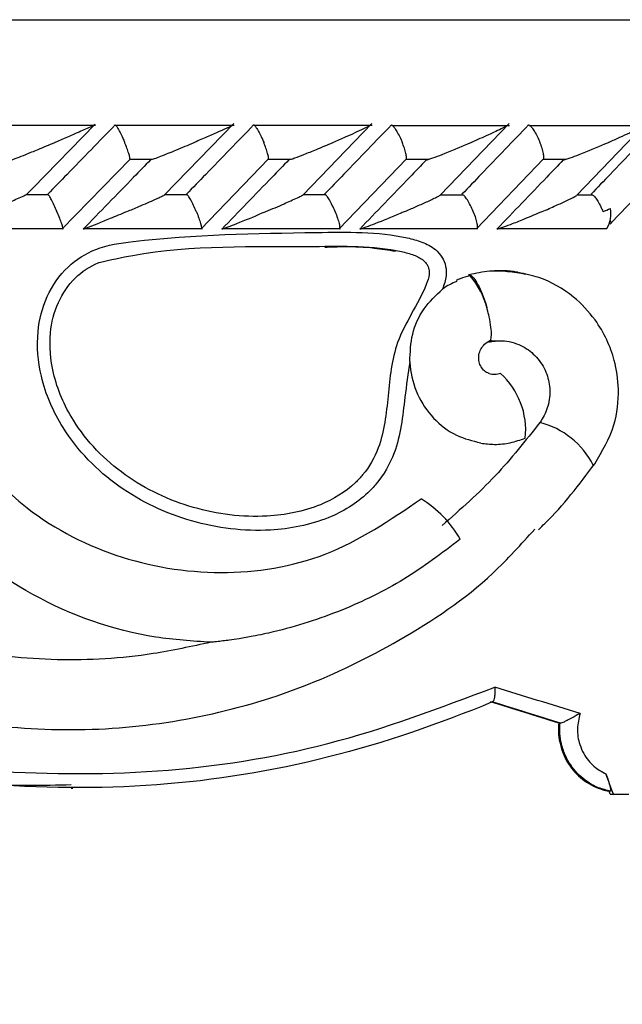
# Model space of a CAD drawing. Header units: millimetres. Extents: x 59 to 109, y 26 to 144.
# Tile 131 of 158: x 86.178 to 87.04, y 90.519 to 91.927. Entities that reach past the tile are written whole.
import ezdxf

# ---------------------------------------------------------------- set-up
doc = ezdxf.new("R2010")
doc.units = ezdxf.units.MM
doc.styles.add('SLDTEXTSTYLE0', font='TXT', dxfattribs={"width": 0.75})
doc.dimstyles.new('SLDDIMSTYLE0', dxfattribs={"dimtxt": 3.5, "dimasz": 3.302, "dimexe": 0, "dimexo": 0.0625, "dimgap": 0.875, "dimtad": 1, "dimdec": 0, "dimlfac": 20, "dimrnd": 1e-09, "dimzin": 12, "dimdsep": 46, "dimtxsty": 'SLDTEXTSTYLE0', "dimsah": 1, "dimcen": 0.09, "dimadec": 0, "dimazin": 3, "dimtfac": 1, "dimtdec": 0, "dimtofl": 0, "dimtmove": 0, "dimatfit": 3, "dimfxl": 0, "dimfrac": 2, "dimtolj": 1, "dimtzin": 12, "dimarcsym": 0})
doc.dimstyles.new('SLDDIMSTYLE1', dxfattribs={"dimtxt": 3.5, "dimasz": 3.302, "dimexe": 0, "dimexo": 0.0625, "dimgap": 0.875, "dimtad": 1, "dimdec": 0, "dimlfac": 20, "dimrnd": 1e-09, "dimzin": 12, "dimdsep": 46, "dimtxsty": 'SLDTEXTSTYLE0', "dimsah": 1, "dimcen": 0.09, "dimadec": 0, "dimazin": 3, "dimtfac": 1, "dimtdec": 0, "dimtmove": 0, "dimatfit": 0, "dimfxl": 0, "dimfrac": 2, "dimtolj": 1, "dimtzin": 12, "dimarcsym": 0})

# ---------------------------------------------------------------- blocks, each defined once
blk = doc.blocks.new('_D')
at = {"color": 7, "linetype": 'Continuous', "lineweight": 18}
for p, q in [((78.8835, 143.6649), (108.5588, 143.6649)), ((107.5588, 143.6649), (107.5588, 76.3608)), ((75.8335, 76.3608), (108.5588, 76.3608))]:
    blk.add_line(p, q, dxfattribs=at)
for points in [[(107.5588, 143.6649), (107.0508, 140.3629), (108.0668, 140.3629)], [(107.5588, 76.3608), (108.0668, 79.6628), (107.0508, 79.6628)]]:
    blk.add_solid(points, dxfattribs=at)
at = {"color": 7, "linetype": 'Continuous', "lineweight": 18, "insert": (103.047, 105.5185), "char_height": 3.5, "attachment_point": 1, "rotation": 90, "style": 'SLDTEXTSTYLE0'}
blk.add_mtext('1346', dxfattribs=at)
blk = doc.blocks.new('_D_1')
at = {"color": 7, "linetype": 'Continuous', "lineweight": 18}
for p, q in [((75.6057, 99.2579), (98.8756, 99.2579)), ((97.8756, 99.2579), (97.8756, 76.3608)), ((75.8335, 76.3608), (98.8756, 76.3608))]:
    blk.add_line(p, q, dxfattribs=at)
for points in [[(97.8756, 99.2579), (97.3676, 95.9559), (98.3836, 95.9559)], [(97.8756, 76.3608), (98.3836, 79.6628), (97.3676, 79.6628)]]:
    blk.add_solid(points, dxfattribs=at)
at = {"color": 7, "linetype": 'Continuous', "lineweight": 18, "insert": (93.3639, 85.2455), "char_height": 3.5, "attachment_point": 1, "rotation": 90, "style": 'SLDTEXTSTYLE0'}
blk.add_mtext('458', dxfattribs=at)

msp = doc.modelspace()

# ---------------------------------------------------------------- linework, layer by layer
at = {"color": 1, "linetype": 'Continuous', "lineweight": 25}
msp.add_line((85.85632, 91.92748), (90.31905, 91.92748), dxfattribs=at)
at = {"color": 7, "linetype": 'Continuous', "lineweight": 25}
for p, q in [((86.28647, 91.77601), (86.11508, 91.77601)), ((86.19666, 91.68647), (86.28599, 91.77802)), ((86.48487, 91.77596), (86.31433, 91.77596)), ((86.38521, 91.6769), (86.48421, 91.77887)), ((86.68229, 91.77591), (86.51264, 91.77591)), ((86.58269, 91.67661), (86.68163, 91.77901)), ((86.87867, 91.77585), (86.71003, 91.77585)), ((86.77941, 91.67655), (86.87804, 91.77915)), ((87.07403, 91.7758), (86.90647, 91.7758)), ((86.97489, 91.67624), (87.06916, 91.77482)), ((86.23827, 91.62793), (86.33585, 91.72819)), ((86.33571, 91.72783), (86.36804, 91.72783)), ((86.43691, 91.62798), (86.53403, 91.72825)), ((86.53383, 91.72778), (86.56586, 91.72778)), ((86.63456, 91.62803), (86.73121, 91.72833)), ((86.73091, 91.72775), (86.76284, 91.72775)), ((86.8312, 91.6281), (86.92738, 91.72842)), ((86.92697, 91.72773), (86.95886, 91.72773)), ((87.02363, 91.63652), (87.11171, 91.72898)), ((86.1882, 91.6778), (86.19666, 91.68647)), ((86.21927, 91.67686), (86.18679, 91.67686)), ((86.41805, 91.67681), (86.38555, 91.67681)), ((86.61591, 91.67675), (86.58322, 91.67675)), ((86.81282, 91.67669), (86.78, 91.67669)), ((86.99776, 91.67663), (86.97584, 91.67663)), ((86.06915, 91.62872), (86.24068, 91.62872)), ((86.26859, 91.62868), (86.43926, 91.62868)), ((86.46708, 91.62865), (86.63682, 91.62865)), ((86.66461, 91.62863), (86.83336, 91.62863)), ((86.86126, 91.62863), (87.01789, 91.62863)), ((86.82107, 91.56248), (86.81949, 91.56195)), ((86.95088, 90.92114), (86.94897, 90.92114)), ((86.95088, 90.92114), (86.95126, 90.9211)), ((86.25174, 90.82825), (86.25397, 90.82825)), ((87.02251, 90.81948), (87.02091, 90.82386)), ((87.02312, 90.82386), (87.02091, 90.82386)), ((87.02251, 90.81948), (87.02705, 90.81948)), ((87.02705, 90.81948), (87.04937, 90.81948))]:
    msp.add_line(p, q, dxfattribs=at)
at = {"color": 7, "linetype": 'Continuous', "lineweight": 25, "flags": 128}
for points in [[(87.02217, 91.64035), (87.02232, 91.64008), (87.02296, 91.63883), (87.02339, 91.63774), (87.0236, 91.63683), (87.0236, 91.63611), (87.02337, 91.63559), (87.02293, 91.63528), (87.02228, 91.63518)], [(86.81949, 91.56195), (86.8221, 91.56104), (86.82211, 91.56104)]]:
    msp.add_lwpolyline(points, dxfattribs=at)
at = {"color": 7, "linetype": 'Continuous', "lineweight": 25}
for centre, radius, start, end in [((86.98035, 91.65012), 0.04326, 330.20296, 9.86231), ((86.79315, 91.34051), 0.10853, 353.83853, 48.12166), ((86.89346, 91.23716), 0.11747, 26.84888, 76.02574), ((86.67032, 91.10674), 0.15791, 29.33905, 58.80908)]:
    msp.add_arc(centre, radius, start, end, dxfattribs=at)
at = {"color": 1, "linetype": 'Continuous', "lineweight": 25}
msp.add_arc((86.73693, 91.48685), 0.11296, 14.12577, 41.05837, dxfattribs=at)
at = {"color": 7, "linetype": 'Continuous', "lineweight": 25}
for centre, major_axis, ratio, start_param, end_param in [((85.74405, 91.15691), (4.5748, -1.37567), 0.0310493, 1.306715, 1.3342719), ((85.74405, 91.13601), (4.5348, -1.36964), 0.0311629, 1.3112838, 1.3335006), ((85.73827, 91.13778), (4.5548, -1.37568), 0.0311629, 1.3106588, 1.3328074), ((85.74405, 92.91485), (-4.5528, 12.23981), 0.0367758, 4.5266862, 4.5290861)]:
    msp.add_ellipse(centre, major_axis=major_axis, ratio=ratio, start_param=start_param, end_param=end_param, dxfattribs=at)
for points, knots in [([(86.31449, 91.77686), (86.30314, 91.76519), (86.28021, 91.74162), (86.24806, 91.7086), (86.22726, 91.68726), (86.21807, 91.67782)], [0, 0, 0, 0, 0.3535627, 0.714109, 1, 1, 1, 1]), ([(86.28472, 91.77686), (86.28475, 91.77686), (86.28488, 91.77687), (86.28471, 91.77669), (86.28345, 91.776), (86.27946, 91.77409), (86.27242, 91.77091), (86.2554, 91.76342), (86.24017, 91.75698), (86.2283, 91.7519), (86.22822, 91.75186)], [0, 0, 0, 0, 0.0130728, 0.0440302, 0.1002323, 0.1663588, 0.3297208, 0.4739283, 0.9964003, 1, 1, 1, 1]), ([(86.31449, 91.77686), (86.31452, 91.77686), (86.31489, 91.77684), (86.31601, 91.77582), (86.31845, 91.77207), (86.32166, 91.76611), (86.32499, 91.75909), (86.32717, 91.75406), (86.32805, 91.75195), (86.32809, 91.75186)], [0, 0, 0, 0, 0.0167295, 0.2070617, 0.3985419, 0.5993256, 0.8310536, 0.9935021, 1, 1, 1, 1]), ([(86.51249, 91.77686), (86.5012, 91.7652), (86.47839, 91.74164), (86.4464, 91.70863), (86.42569, 91.68728), (86.41652, 91.67782)], [0, 0, 0, 0, 0.3533487, 0.7136768, 1, 1, 1, 1]), ([(86.4828, 91.77686), (86.48281, 91.77686), (86.48304, 91.77688), (86.48301, 91.77669), (86.48128, 91.77568), (86.47527, 91.77271), (86.46311, 91.7672), (86.44627, 91.75978), (86.43404, 91.75459), (86.42779, 91.7519), (86.42771, 91.75186)], [0, 0, 0, 0, 0.002841, 0.0509775, 0.1103351, 0.2078133, 0.4531752, 0.7216376, 0.9964049, 1, 1, 1, 1]), ([(86.51249, 91.77686), (86.51253, 91.77686), (86.51302, 91.77684), (86.51436, 91.77582), (86.5171, 91.77207), (86.52053, 91.76611), (86.52398, 91.7591), (86.52617, 91.75406), (86.52705, 91.75195), (86.52708, 91.75186)], [0, 0, 0, 0, 0.0166422, 0.2070175, 0.3985456, 0.599342, 0.8309921, 0.9934957, 1, 1, 1, 1]), ([(86.70953, 91.77686), (86.69832, 91.76523), (86.67568, 91.74173), (86.64384, 91.70871), (86.6232, 91.68733), (86.61402, 91.67782)], [0, 0, 0, 0, 0.3524702, 0.7122446, 1, 1, 1, 1]), ([(86.67987, 91.77686), (86.68001, 91.77684), (86.68032, 91.7768), (86.67948, 91.77614), (86.67629, 91.77436), (86.66501, 91.76888), (86.64731, 91.76093), (86.63216, 91.75444), (86.62629, 91.7519), (86.62621, 91.75186)], [0, 0, 0, 0, 0.0388609, 0.0848186, 0.1629448, 0.3126998, 0.7369054, 0.9964035, 1, 1, 1, 1]), ([(86.70953, 91.77686), (86.7099, 91.77678), (86.71089, 91.77654), (86.71325, 91.77413), (86.71666, 91.76917), (86.72053, 91.76214), (86.72336, 91.75601), (86.7248, 91.75257), (86.72506, 91.75195), (86.72509, 91.75186)], [0, 0, 0, 0, 0.1156089, 0.3057848, 0.5012147, 0.7257064, 0.9503199, 0.9935097, 1, 1, 1, 1]), ([(86.90561, 91.77686), (86.89449, 91.76527), (86.87202, 91.74182), (86.84033, 91.70881), (86.81976, 91.68739), (86.81057, 91.67782)], [0, 0, 0, 0, 0.3515651, 0.7104386, 1, 1, 1, 1]), ([(86.87591, 91.77686), (86.87605, 91.77686), (86.87644, 91.77684), (86.87612, 91.77637), (86.87388, 91.77492), (86.86535, 91.77049), (86.84808, 91.76246), (86.8322, 91.75557), (86.8238, 91.7519), (86.82372, 91.75186)], [0, 0, 0, 0, 0.0273867, 0.0721345, 0.1418788, 0.2690995, 0.6203494, 0.9964092, 1, 1, 1, 1]), ([(86.90561, 91.77686), (86.90605, 91.77678), (86.90721, 91.77654), (86.90984, 91.77413), (86.91349, 91.76917), (86.91753, 91.76214), (86.92038, 91.75601), (86.92181, 91.75257), (86.92206, 91.75195), (86.92209, 91.75186)], [0, 0, 0, 0, 0.1153835, 0.3057042, 0.5012788, 0.7256837, 0.9502386, 0.9934377, 1, 1, 1, 1]), ([(87.0897, 91.77686), (87.07869, 91.76526), (87.05633, 91.74172), (87.02484, 91.7087), (87.00435, 91.6873), (86.99528, 91.67782)], [0, 0, 0, 0, 0.3511573, 0.7127385, 1, 1, 1, 1]), ([(87.06908, 91.77489), (87.06811, 91.77432), (87.0636, 91.77163), (87.05148, 91.76587), (87.03596, 91.75876), (87.02562, 91.75418), (87.02029, 91.7519), (87.02021, 91.75186)], [0, 0, 0, 0, 0.0941956, 0.4385645, 0.7150612, 0.995786, 1, 1, 1, 1]), ([(86.16638, 91.72687), (86.16657, 91.72691), (86.16703, 91.727), (86.1697, 91.72796), (86.17605, 91.7304), (86.18802, 91.73521), (86.20617, 91.74263), (86.22019, 91.74852), (86.22814, 91.75183), (86.22822, 91.75186)], [0, 0, 0, 0, 0.0427285, 0.100447, 0.1939238, 0.3857686, 0.6486588, 0.9964107, 1, 1, 1, 1]), ([(86.33568, 91.72834), (86.33568, 91.72879), (86.33568, 91.73001), (86.33446, 91.73465), (86.33217, 91.74157), (86.3298, 91.74773), (86.32838, 91.75116), (86.32812, 91.75178), (86.32809, 91.75186)], [0, 0, 0, 0, 0.1410486, 0.3829152, 0.660777, 0.9388849, 0.9919658, 1, 1, 1, 1]), ([(86.36804, 91.72775), (86.36898, 91.72808), (86.3722, 91.72922), (86.3836, 91.73366), (86.40274, 91.74139), (86.41894, 91.74819), (86.42763, 91.75183), (86.42771, 91.75186)], [0, 0, 0, 0, 0.0633505, 0.2187434, 0.574026, 0.9960448, 1, 1, 1, 1]), ([(86.53385, 91.72841), (86.53391, 91.72884), (86.53409, 91.73005), (86.53313, 91.73465), (86.53106, 91.74157), (86.52877, 91.74773), (86.52737, 91.75116), (86.52712, 91.75178), (86.52708, 91.75186)], [0, 0, 0, 0, 0.1357939, 0.3791598, 0.6587196, 0.9385084, 0.9919161, 1, 1, 1, 1]), ([(86.56586, 91.72768), (86.56601, 91.72773), (86.56748, 91.72818), (86.57376, 91.73049), (86.58578, 91.73514), (86.60429, 91.74263), (86.61825, 91.74851), (86.62613, 91.75183), (86.62621, 91.75186)], [0, 0, 0, 0, 0.011852, 0.1141909, 0.3242888, 0.61284, 0.9960609, 1, 1, 1, 1]), ([(86.73102, 91.7285), (86.73114, 91.7289), (86.73148, 91.73009), (86.73078, 91.73465), (86.72895, 91.74157), (86.72675, 91.74773), (86.72538, 91.75116), (86.72512, 91.75178), (86.72509, 91.75186)], [0, 0, 0, 0, 0.1288363, 0.3742342, 0.6559685, 0.9379223, 0.9918397, 1, 1, 1, 1]), ([(86.75962, 91.72687), (86.75996, 91.72691), (86.76075, 91.727), (86.76397, 91.72798), (86.77103, 91.73044), (86.78989, 91.73769), (86.80847, 91.74535), (86.82204, 91.75115), (86.82364, 91.75183), (86.82372, 91.75186)], [0, 0, 0, 0, 0.0433005, 0.1010474, 0.1950148, 0.3888683, 0.9279902, 0.9964056, 1, 1, 1, 1]), ([(86.92719, 91.7286), (86.92736, 91.72898), (86.92785, 91.73014), (86.9274, 91.73465), (86.92583, 91.74156), (86.92372, 91.74772), (86.92238, 91.75116), (86.92213, 91.75178), (86.92209, 91.75186)], [0, 0, 0, 0, 0.1203855, 0.3683083, 0.6526407, 0.9371569, 0.9917629, 1, 1, 1, 1]), ([(86.95546, 91.72687), (86.95584, 91.72691), (86.95672, 91.727), (86.96007, 91.72796), (86.96727, 91.7304), (86.98629, 91.73761), (87.00488, 91.74529), (87.01845, 91.75111), (87.02014, 91.75183), (87.02021, 91.75186)], [0, 0, 0, 0, 0.0427948, 0.1000613, 0.1932237, 0.3854986, 0.9231177, 0.996417, 1, 1, 1, 1]), ([(86.36507, 91.72687), (86.35702, 91.71858), (86.32496, 91.68557), (86.29283, 91.65255), (86.26876, 91.62783)], [0, 0, 0, 0, 0.2510122, 1, 1, 1, 1]), ([(86.56283, 91.72687), (86.55484, 91.71861), (86.52293, 91.6856), (86.49095, 91.65258), (86.46697, 91.62783)], [0, 0, 0, 0, 0.2502532, 1, 1, 1, 1]), ([(86.75962, 91.72687), (86.75171, 91.71864), (86.71996, 91.68563), (86.68812, 91.65261), (86.66422, 91.62783)], [0, 0, 0, 0, 0.2493481, 1, 1, 1, 1]), ([(86.95546, 91.72687), (86.94762, 91.71868), (86.91604, 91.68569), (86.88435, 91.65266), (86.86052, 91.62783)], [0, 0, 0, 0, 0.2479532, 1, 1, 1, 1]), ([(86.13105, 91.65282), (86.13113, 91.65286), (86.1429, 91.65788), (86.15809, 91.66422), (86.17524, 91.67169), (86.18248, 91.67491), (86.1868, 91.67694), (86.18822, 91.67768), (86.1883, 91.67782), (86.18823, 91.67782), (86.18822, 91.67782)], [0, 0, 0, 0, 0.0036113, 0.5215479, 0.6668562, 0.8334659, 0.9000002, 0.9672491, 0.9972745, 1, 1, 1, 1]), ([(86.23116, 91.65282), (86.23113, 91.6529), (86.22985, 91.65597), (86.22717, 91.66208), (86.22343, 91.66979), (86.2206, 91.675), (86.21961, 91.67619), (86.21926, 91.67661)], [0, 0, 0, 0, 0.00777465, 0.29232748, 0.57726354, 0.84947169, 1, 1, 1, 1]), ([(86.33102, 91.65282), (86.3311, 91.65286), (86.33696, 91.65537), (86.35108, 91.6613), (86.36737, 91.66842), (86.37915, 91.67376), (86.38402, 91.67605), (86.38529, 91.67676), (86.38534, 91.67679)], [0, 0, 0, 0, 0.0040225, 0.2909516, 0.7074172, 0.8338796, 0.9944614, 1, 1, 1, 1]), ([(86.43063, 91.65282), (86.4306, 91.6529), (86.42932, 91.65596), (86.42662, 91.66208), (86.42269, 91.66979), (86.41962, 91.67497), (86.41845, 91.67614), (86.41804, 91.67655)], [0, 0, 0, 0, 0.0078275, 0.2940672, 0.5807005, 0.8545183, 1, 1, 1, 1]), ([(86.53, 91.65282), (86.53008, 91.65286), (86.53457, 91.6548), (86.54347, 91.65855), (86.55888, 91.66529), (86.57199, 91.6712), (86.58073, 91.67537), (86.58243, 91.67636), (86.58276, 91.67655)], [0, 0, 0, 0, 0.0040685, 0.2268349, 0.4518725, 0.8069029, 0.962639, 1, 1, 1, 1]), ([(86.62912, 91.65282), (86.62909, 91.6529), (86.62782, 91.65596), (86.62509, 91.66208), (86.62098, 91.66978), (86.6177, 91.67493), (86.61635, 91.6761), (86.61589, 91.67649)], [0, 0, 0, 0, 0.00787687, 0.29576057, 0.58411145, 0.85955549, 1, 1, 1, 1]), ([(86.72799, 91.65282), (86.72807, 91.65286), (86.73353, 91.65517), (86.74432, 91.65986), (86.76022, 91.66692), (86.77197, 91.67246), (86.77848, 91.67574), (86.77948, 91.67641), (86.77952, 91.67644)], [0, 0, 0, 0, 0.0040767, 0.2793254, 0.5602244, 0.8582745, 0.9931369, 1, 1, 1, 1]), ([(86.82661, 91.65282), (86.82658, 91.6529), (86.82534, 91.65597), (86.82257, 91.66207), (86.81831, 91.66977), (86.81482, 91.67489), (86.8133, 91.67605), (86.8128, 91.67643)], [0, 0, 0, 0, 0.0080039, 0.2974458, 0.5873975, 0.8644895, 1, 1, 1, 1]), ([(86.92498, 91.65282), (86.92506, 91.65286), (86.93186, 91.65576), (86.94416, 91.66117), (86.95984, 91.66837), (86.97047, 91.6735), (86.97399, 91.67561), (86.97495, 91.67618)], [0, 0, 0, 0, 0.0041329, 0.35494799, 0.65153025, 0.90578351, 1, 1, 1, 1]), ([(86.99776, 91.67669), (86.99777, 91.67669), (86.99867, 91.67633), (87.00113, 91.6733), (87.00499, 91.66776), (87.00888, 91.66057), (87.0111, 91.65526), (87.01212, 91.6529), (87.01215, 91.65282)], [0, 0, 0, 0, 0.0032464, 0.2407718, 0.485617, 0.7673631, 0.9919504, 1, 1, 1, 1]), ([(87.01215, 91.65282), (87.01223, 91.65285), (87.01592, 91.65432), (87.01949, 91.65594), (87.02297, 91.65753)], [0, 0, 0, 0, 0.0216819, 1, 1, 1, 1]), ([(86.23116, 91.65282), (86.23119, 91.65274), (86.23247, 91.64968), (86.2349, 91.64356), (86.23762, 91.63585), (86.23914, 91.63064), (86.23914, 91.62947), (86.23914, 91.62905)], [0, 0, 0, 0, 0.0077887, 0.2929028, 0.5783806, 0.8509736, 1, 1, 1, 1]), ([(86.33102, 91.65282), (86.33094, 91.65279), (86.32303, 91.64949), (86.30901, 91.64355), (86.2908, 91.6361), (86.27875, 91.63132), (86.27227, 91.62886), (86.26956, 91.62798), (86.26887, 91.62776), (86.26877, 91.62783), (86.26876, 91.62783)], [0, 0, 0, 0, 0.003579, 0.349524, 0.6143605, 0.8037449, 0.895998, 0.9531777, 0.9992308, 1, 1, 1, 1]), ([(86.43063, 91.65282), (86.43067, 91.65274), (86.43194, 91.64968), (86.4343, 91.64356), (86.43679, 91.63584), (86.43803, 91.63062), (86.43782, 91.62943), (86.43774, 91.629)], [0, 0, 0, 0, 0.0077507, 0.2914254, 0.5756041, 0.8468792, 1, 1, 1, 1]), ([(86.53, 91.65282), (86.52992, 91.65279), (86.52809, 91.65202), (86.51427, 91.64611), (86.49564, 91.6384), (86.47743, 91.6313), (86.47079, 91.62884), (86.46791, 91.628), (86.46713, 91.62773), (86.46697, 91.62783), (86.46697, 91.62783)], [0, 0, 0, 0, 0.00358341, 0.08148533, 0.61582035, 0.80443831, 0.8963829, 0.95344543, 0.99950983, 1, 1, 1, 1]), ([(86.62912, 91.65282), (86.62915, 91.65274), (86.63041, 91.64968), (86.6327, 91.64356), (86.63495, 91.63584), (86.6359, 91.6306), (86.63548, 91.6294), (86.63533, 91.62897)], [0, 0, 0, 0, 0.0077273, 0.2904259, 0.5735412, 0.8438588, 1, 1, 1, 1]), ([(86.72799, 91.65282), (86.72791, 91.65279), (86.72595, 91.65196), (86.71214, 91.64602), (86.69346, 91.63832), (86.67512, 91.63124), (86.66832, 91.62886), (86.66532, 91.62794), (86.66441, 91.62783), (86.66422, 91.62783), (86.66422, 91.62783)], [0, 0, 0, 0, 0.0035837, 0.0878036, 0.6190598, 0.8060453, 0.8972691, 0.9539607, 0.9998777, 1, 1, 1, 1]), ([(86.82661, 91.65282), (86.82664, 91.65274), (86.82789, 91.64968), (86.83009, 91.64357), (86.83209, 91.63585), (86.83275, 91.63059), (86.83212, 91.62939), (86.83188, 91.62895)], [0, 0, 0, 0, 0.0077096, 0.28971055, 0.57210863, 0.84184087, 1, 1, 1, 1]), ([(86.92498, 91.65282), (86.9249, 91.65279), (86.91694, 91.64938), (86.90286, 91.6434), (86.8843, 91.63594), (86.8719, 91.63122), (86.86492, 91.62885), (86.86176, 91.62794), (86.86076, 91.62783), (86.86052, 91.62783), (86.86052, 91.62783)], [0, 0, 0, 0, 0.0035635, 0.3591594, 0.6213533, 0.8073449, 0.8979619, 0.9542464, 0.9998154, 1, 1, 1, 1]), ([(86.73597, 91.43827), (86.7335, 91.42133), (86.72718, 91.37776), (86.72134, 91.3156), (86.69574, 91.27128), (86.66471, 91.23833), (86.61515, 91.20854), (86.52726, 91.19183), (86.42191, 91.20479), (86.3161, 91.25426), (86.24152, 91.33041), (86.20645, 91.41131), (86.2007, 91.47743), (86.2144, 91.53268), (86.24379, 91.57492), (86.28809, 91.60334), (86.41019, 91.62034), (86.5581, 91.62224), (86.69736, 91.62479), (86.75355, 91.61013), (86.7711, 91.60108), (86.78266, 91.58833), (86.78792, 91.57502), (86.78857, 91.55881), (86.78491, 91.54825), (86.78271, 91.54192)], [0, 0, 0, 0, 0.0330519, 0.0850237, 0.1182277, 0.1295686, 0.1729846, 0.2282607, 0.301974, 0.3764125, 0.4509843, 0.5022593, 0.5433786, 0.5765266, 0.6099044, 0.6401977, 0.6753672, 0.8459884, 0.9313244, 0.9456895, 0.9601572, 0.9693783, 0.9786291, 0.9871956, 1, 1, 1, 1]), ([(86.29176, 91.5803), (86.29125, 91.58009), (86.27866, 91.57502), (86.2549, 91.55916), (86.23056, 91.52337), (86.21886, 91.47546), (86.22413, 91.416), (86.2563, 91.3417), (86.32557, 91.27079), (86.42449, 91.22439), (86.52279, 91.21217), (86.60358, 91.22741), (86.64824, 91.25421), (86.6754, 91.28318), (86.69812, 91.32343), (86.70496, 91.38979), (86.713, 91.47318), (86.75102, 91.52387), (86.76381, 91.56054), (86.76362, 91.57055), (86.76084, 91.57767), (86.75382, 91.58527), (86.74103, 91.5916), (86.68961, 91.60494), (86.5543, 91.60083), (86.40859, 91.60638), (86.3077, 91.58386), (86.29176, 91.5803)], [0, 0, 0, 0, 0.0010839, 0.0265634, 0.0542195, 0.0834305, 0.1207371, 0.1682394, 0.2382568, 0.3087957, 0.3786105, 0.4299944, 0.468906, 0.4788454, 0.5079978, 0.5570195, 0.6073044, 0.6676985, 0.6773809, 0.6821415, 0.6868182, 0.6919968, 0.7024031, 0.7148294, 0.7978253, 0.9680742, 1, 1, 1, 1]), ([(86.61425, 91.60203), (86.62372, 91.60244), (86.64743, 91.60345), (86.68124, 91.60199), (86.70527, 91.59799), (86.71535, 91.59631)], [0, 0, 0, 0, 0.2783658, 0.6974291, 1, 1, 1, 1]), ([(86.82212, 91.56103), (86.81725, 91.55995), (86.81042, 91.55843), (86.80423, 91.5553), (86.80245, 91.5544)], [0, 0, 0, 0, 0.712112, 1, 1, 1, 1]), ([(86.902, 91.5631), (86.88453, 91.56605), (86.85739, 91.57065), (86.8306, 91.56463), (86.82107, 91.56248)], [0, 0, 0, 0, 0.6439489, 1, 1, 1, 1]), ([(86.82107, 91.56248), (86.8219, 91.5623), (86.82415, 91.5618), (86.82891, 91.55656), (86.83499, 91.546), (86.84103, 91.53181), (86.84473, 91.52061), (86.84636, 91.51482), (86.84647, 91.51441)], [0, 0, 0, 0, 0.12500401, 0.33959906, 0.55428972, 0.76906492, 0.98382729, 1, 1, 1, 1]), ([(86.89099, 91.56583), (86.89017, 91.56604), (86.87779, 91.5692), (86.86484, 91.56848), (86.85275, 91.56781)], [0, 0, 0, 0, 0.0662008, 1, 1, 1, 1]), ([(87.00054, 91.29213), (87.01108, 91.31007), (87.03039, 91.34294), (87.03628, 91.39579), (87.03045, 91.43717), (87.01826, 91.47041), (86.99972, 91.50206), (86.96842, 91.53505), (86.92936, 91.55783), (86.9009, 91.56376), (86.89099, 91.56583)], [0, 0, 0, 0, 0.176242, 0.3229358, 0.4404933, 0.5288482, 0.6233151, 0.7511691, 0.9133445, 1, 1, 1, 1]), ([(86.73597, 91.43827), (86.7365, 91.45158), (86.73756, 91.47818), (86.75409, 91.51508), (86.77325, 91.53305), (86.78271, 91.54192)], [0, 0, 0, 0, 0.3361568, 0.6721318, 1, 1, 1, 1]), ([(86.80312, 91.5531), (86.79618, 91.55008), (86.78901, 91.54695), (86.78291, 91.54209), (86.78271, 91.54192)], [0, 0, 0, 0, 0.9667553, 1, 1, 1, 1]), ([(86.84832, 91.46641), (86.84941, 91.46685), (86.8517, 91.46777), (86.85297, 91.47537), (86.85234, 91.4872), (86.85002, 91.50061), (86.8477, 91.51001), (86.84658, 91.51402), (86.84647, 91.51441)], [0, 0, 0, 0, 0.1963739, 0.4103855, 0.6248579, 0.8397134, 0.9843828, 1, 1, 1, 1]), ([(86.84961, 91.42145), (86.84833, 91.42186), (86.84465, 91.42303), (86.83977, 91.42754), (86.83572, 91.43422), (86.83406, 91.44213), (86.83494, 91.4504), (86.83848, 91.45828), (86.84443, 91.4652), (86.84989, 91.46803), (86.85268, 91.46948)], [0, 0, 0, 0, 0.0691439, 0.19806093, 0.32609661, 0.45427355, 0.58405954, 0.71715314, 0.85508881, 1, 1, 1, 1]), ([(86.84832, 91.46641), (86.85482, 91.46735), (86.87061, 91.46964), (86.89453, 91.46317), (86.91606, 91.44787), (86.93044, 91.42729), (86.93727, 91.40273), (86.93569, 91.3781), (86.92858, 91.3608), (86.92301, 91.35284), (86.92182, 91.35114)], [0, 0, 0, 0, 0.1128193, 0.2743311, 0.4137587, 0.5594292, 0.6910122, 0.8349937, 0.9649796, 1, 1, 1, 1]), ([(86.85079, 91.46784), (86.85307, 91.468), (86.85863, 91.46838), (86.86418, 91.46822), (86.86744, 91.46813)], [0, 0, 0, 0, 0.4108349, 1, 1, 1, 1]), ([(86.73597, 91.43827), (86.73609, 91.43616), (86.73707, 91.42023), (86.74502, 91.39078), (86.76846, 91.35619), (86.80046, 91.33105), (86.82555, 91.32503), (86.83739, 91.32218)], [0, 0, 0, 0, 0.037774, 0.2844682, 0.5313225, 0.7788813, 1, 1, 1, 1]), ([(86.8656, 91.42131), (86.86298, 91.42068), (86.85773, 91.4194), (86.85189, 91.41978), (86.84945, 91.42113), (86.84941, 91.42116)], [0, 0, 0, 0, 0.4952717, 0.9906971, 1, 1, 1, 1]), ([(86.92182, 91.35114), (86.90139, 91.32522), (86.85931, 91.27185), (86.80844, 91.22701), (86.78228, 91.20395)], [0, 0, 0, 0, 0.4856466, 1, 1, 1, 1]), ([(86.83739, 91.32173), (86.84398, 91.32091), (86.85802, 91.31917), (86.87979, 91.32145), (86.89397, 91.32639), (86.90106, 91.32886)], [0, 0, 0, 0, 0.3068543, 0.6539198, 1, 1, 1, 1]), ([(86.10967, 91.30522), (86.13259, 91.28066), (86.19047, 91.21865), (86.31331, 91.15356), (86.4654, 91.12841), (86.62178, 91.15345), (86.70805, 91.21195), (86.7521, 91.24182)], [0, 0, 0, 0, 0.1392079, 0.3516369, 0.564573, 0.7776508, 1, 1, 1, 1]), ([(86.91978, 91.19789), (86.92296, 91.20088), (86.95312, 91.2292), (86.97814, 91.26248), (87.00053, 91.29226)], [0, 0, 0, 0, 0.1054351, 1, 1, 1, 1]), ([(86.45123, 91.03683), (86.42489, 91.03858), (86.33694, 91.04439), (86.1919, 91.09653), (86.08447, 91.18037), (86.03837, 91.23491), (86.03258, 91.24177)], [0, 0, 0, 0, 0.1661102, 0.5546346, 0.9440256, 1, 1, 1, 1]), ([(85.90312, 90.97967), (85.92663, 90.96985), (85.99826, 90.93995), (86.12639, 90.9162), (86.28168, 90.90785), (86.43565, 90.92663), (86.58412, 90.9693), (86.7255, 91.03866), (86.83889, 91.11438), (86.89517, 91.17705), (86.91456, 91.19864)], [0, 0, 0, 0, 0.0686669, 0.2092234, 0.3492834, 0.4893535, 0.6294058, 0.7694642, 0.9205889, 1, 1, 1, 1]), ([(86.80797, 91.18411), (86.78168, 91.16426), (86.72909, 91.12457), (86.63875, 91.08045), (86.56483, 91.05666), (86.51487, 91.04597), (86.49378, 91.04226), (86.47932, 91.04009), (86.46858, 91.03866), (86.4608, 91.03775), (86.45546, 91.03719), (86.4527, 91.03693), (86.45154, 91.03684), (86.4513, 91.03684), (86.45123, 91.03683)], [0, 0, 0, 0, 0.2511963, 0.502413, 0.7602507, 0.8351182, 0.8861827, 0.9212694, 0.9456391, 0.9691777, 0.9826834, 0.9912019, 0.9974378, 1, 1, 1, 1]), ([(86.45123, 91.03683), (86.42382, 91.03086), (86.35176, 91.01516), (86.23131, 91.00816), (86.09393, 91.02277), (85.98346, 91.04926), (85.92323, 91.07782), (85.90476, 91.08658)], [0, 0, 0, 0, 0.151315, 0.397862, 0.6443844, 0.8909224, 1, 1, 1, 1]), ([(86.85756, 90.97265), (86.85757, 90.97257), (86.85765, 90.97101), (86.85775, 90.96711), (86.85751, 90.96138), (86.85673, 90.95614), (86.85556, 90.95246), (86.85455, 90.95179), (86.85404, 90.95145)], [0, 0, 0, 0, 0.0080235, 0.1500246, 0.3745334, 0.5868592, 0.7933578, 1, 1, 1, 1]), ([(86.85404, 90.95145), (86.854, 90.95143), (86.77814, 90.92011), (86.62196, 90.86593), (86.37433, 90.82549), (86.12267, 90.82954), (85.94261, 90.85157), (85.85246, 90.88237), (85.84222, 90.88587)], [0, 0, 0, 0, 0.0001228, 0.2419321, 0.4836986, 0.7262828, 0.9688853, 1, 1, 1, 1]), ([(86.97941, 90.93495), (86.97935, 90.93492), (86.97568, 90.93301), (86.96929, 90.92946), (86.96148, 90.92523), (86.95644, 90.92271), (86.95294, 90.92124), (86.95182, 90.92115), (86.95126, 90.9211)], [0, 0, 0, 0, 0.0052105, 0.3346753, 0.561671, 0.7130147, 0.8563259, 1, 1, 1, 1]), ([(86.97941, 90.93495), (86.9777, 90.9278), (86.9742, 90.91309), (86.97755, 90.89304), (86.98564, 90.87454), (86.99787, 90.85887), (87.01055, 90.85177), (87.01651, 90.84843)], [0, 0, 0, 0, 0.2111087, 0.4345106, 0.5700503, 0.7977316, 1, 1, 1, 1]), ([(86.94897, 90.92114), (86.94878, 90.91821), (86.94793, 90.90533), (86.9519, 90.88229), (86.9661, 90.85564), (86.9881, 90.83524), (87.00795, 90.82647), (87.0192, 90.8242), (87.02091, 90.82386)], [0, 0, 0, 0, 0.0655214, 0.2878465, 0.5101137, 0.733493, 0.9595296, 1, 1, 1, 1]), ([(87.02312, 90.82386), (87.01734, 90.82527), (87.00202, 90.82902), (86.97979, 90.84319), (86.96319, 90.86366), (86.95279, 90.88756), (86.94983, 90.90624), (86.95071, 90.91865), (86.95088, 90.92114)], [0, 0, 0, 0, 0.1365901, 0.3617095, 0.5873495, 0.7220163, 0.9442209, 1, 1, 1, 1]), ([(85.8422, 90.88571), (85.85444, 90.88156), (85.94733, 90.85006), (86.08676, 90.83), (86.21149, 90.83241), (86.25173, 90.8332)], [0, 0, 0, 0, 0.0932334, 0.7074594, 1, 1, 1, 1]), ([(87.01651, 90.84843), (87.01763, 90.84528), (87.01977, 90.83925), (87.02208, 90.83167), (87.02336, 90.82636), (87.02355, 90.82408), (87.02321, 90.8239), (87.02312, 90.82386)], [0, 0, 0, 0, 0.2666292, 0.5117837, 0.7156097, 0.9205444, 1, 1, 1, 1])]:
    msp.add_open_spline(points, degree=3, knots=knots, dxfattribs=at)
at = {"color": 1, "linetype": 'Continuous', "lineweight": 25}
msp.add_open_spline([(85.8505, 90.90415), (85.85981, 90.90103), (85.94734, 90.87174), (86.12481, 90.84918), (86.37416, 90.8458), (86.62409, 90.88442), (86.77899, 90.94296), (86.85756, 90.97265)], degree=3, knots=[0, 0, 0, 0, 0.0283175, 0.2664117, 0.5114964, 0.7521991, 1, 1, 1, 1], dxfattribs=at)

# ---------------------------------------------------------------- dimensions: what is measured, and where the dimension line sits
at = {"color": 7, "linetype": 'Continuous', "lineweight": 18}
for base, p1, dimstyle, picture, middle in [((107.55876, 76.36081), (77.88354, 143.66488), 'SLDDIMSTYLE0', '_D', (107.55876, 110.69074)), ((97.87561, 76.36081), (74.60571, 99.25793), 'SLDDIMSTYLE1', '_D_1', (97.87561, 89.12468))]:
    dim = msp.add_linear_dim(base=base, p1=p1, p2=(74.83348, 76.36081), angle=90, dimstyle=dimstyle, dxfattribs=at)
    dim.commit()
    dim.dimension.update_dxf_attribs({"geometry": picture, "text_midpoint": middle, "dimtype": 160})

doc.saveas('drawing.dxf')
